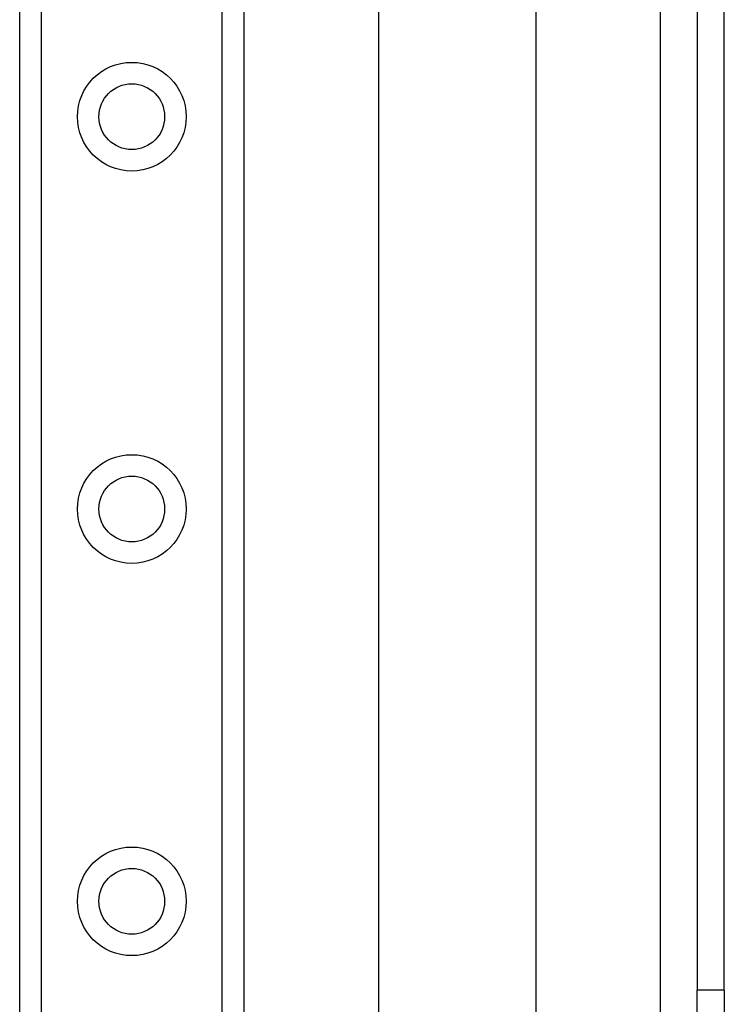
# Model space of a CAD drawing. Header units: inches. Extents: x 7 to 188, y 10 to 101.
# Tile 111 of 154: x 40.78 to 42.55, y 57.99 to 60.46. Entities that reach past the tile are written whole.
import ezdxf

# ---------------------------------------------------------------- set-up
doc = ezdxf.new("R2010")
doc.units = ezdxf.units.IN
doc.header["$MEASUREMENT"] = 0
doc.layers.add('Visible Edges(ANSI)', color=7, linetype='Continuous', lineweight=25)
doc.layers.add('Visible Tangent Edges(ANSI)', color=7, linetype='Continuous', lineweight=25)

msp = doc.modelspace()

# ---------------------------------------------------------------- linework, layer by layer
at = {"layer": 'Visible Edges(ANSI)'}
for p, q in [((40.7806, 27.4048), (40.7806, 72.3497)), ((41.3426, 72.3497), (41.3426, 27.4048)), ((41.6814, 56.8637), (41.6814, 69.0928)), ((42.0751, 68.2787), (42.0751, 57.6777)), ((42.4796, 67.9357), (42.4796, 58.0207)), ((42.5476, 58.0207), (42.5476, 67.9357)), ((42.4796, 57.7087), (42.4796, 58.0207)), ((42.5476, 58.0207), (42.5476, 57.7087))]:
    msp.add_line(p, q, dxfattribs=at)
for centre in [(41.0616, 60.2119), (41.0616, 59.2276), (41.0616, 58.2434)]:
    msp.add_circle(centre, 0.0825, dxfattribs=at)
at = {"layer": 'Visible Tangent Edges(ANSI)'}
for p, q in [((40.8344, 72.3497), (40.8344, 27.4048)), ((41.2887, 27.4048), (41.2887, 72.3497)), ((42.3866, 68.0071), (42.3866, 57.9494)), ((42.5476, 58.0207), (42.4796, 58.0207))]:
    msp.add_line(p, q, dxfattribs=at)
for centre in [(41.0616, 60.2119), (41.0616, 59.2276), (41.0616, 58.2434)]:
    msp.add_circle(centre, 0.1363, dxfattribs=at)

doc.saveas('drawing.dxf')
